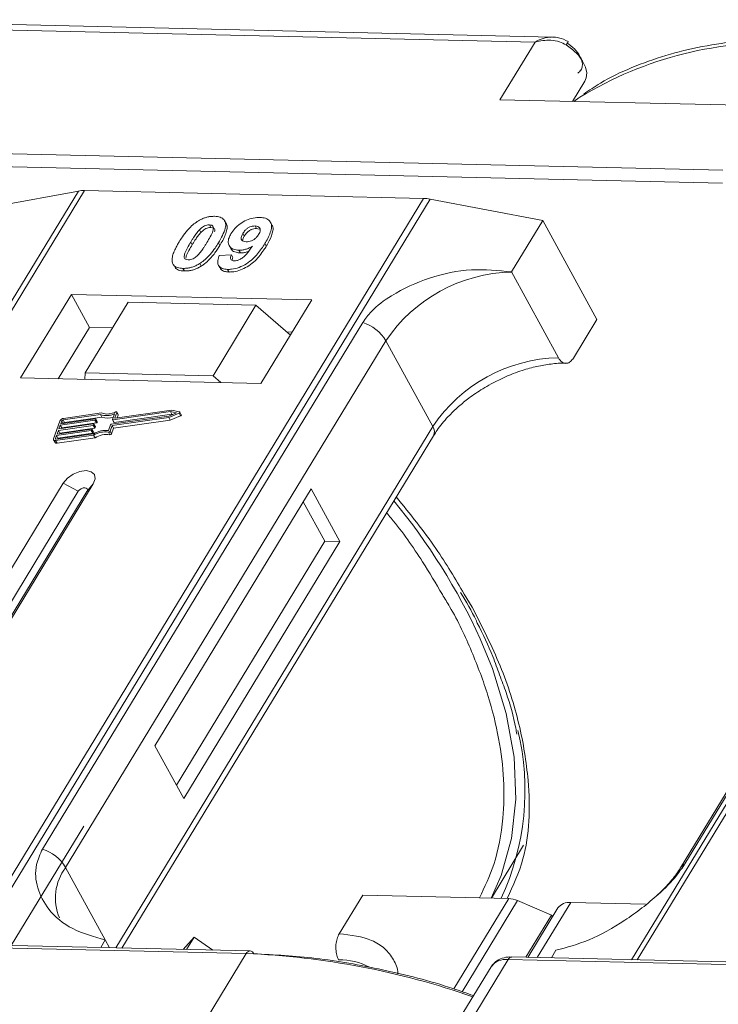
# Model space of a CAD drawing. Header units: millimetres. Extents: x 2205 to 3679, y 833 to 1866.
# Tile 53 of 86: x 3059 to 3092, y 1760 to 1807. Entities that reach past the tile are written whole.
import ezdxf

# ---------------------------------------------------------------- set-up
doc = ezdxf.new("R2010")
doc.units = ezdxf.units.MM

msp = doc.modelspace()

# ---------------------------------------------------------------- linework, layer by layer
at = {"color": 7, "linetype": 'Continuous', "lineweight": 15}
for p, q in [((3084.053, 1806.429), (3047.983, 1807.256)), ((3047.618, 1807.007), (3083.225, 1806.19)), ((3083.225, 1806.19), (3081.544, 1803.428)), ((3085.013, 1803.348), (3085.605, 1804.321)), ((3081.544, 1803.428), (3094.063, 1803.141)), ((3092.196, 1800.072), (3056.588, 1800.889)), ((3056.574, 1800.267), (3092.182, 1799.45)), ((3061.388, 1799.07), (3039.708, 1763.441)), ((3039.977, 1763.434), (3061.674, 1799.091)), ((3057.011, 1798.265), (3061.388, 1799.07)), ((3061.674, 1799.091), (3077.891, 1798.719)), ((3077.891, 1798.719), (3056.194, 1763.062)), ((3056.527, 1763.055), (3078.207, 1798.684)), ((3078.207, 1798.684), (3083.588, 1797.655)), ((3109.515, 1797.966), (3087.835, 1762.336)), ((3088.104, 1762.33), (3109.8, 1797.987)), ((3067.65, 1797.451), (3067.719, 1797.325)), ((3068.448, 1797.522), (3068.379, 1797.648)), ((3069.904, 1797.275), (3069.835, 1797.401)), ((3070.635, 1797.457), (3070.566, 1797.583)), ((3082.094, 1795.2), (3083.588, 1797.655)), ((3083.588, 1797.655), (3086.175, 1792.927)), ((3067.178, 1797.218), (3067.247, 1797.092)), ((3069.25, 1797.042), (3069.319, 1796.916)), ((3069.904, 1797.275), (3070.031, 1797.249)), ((3066.756, 1796.627), (3066.825, 1796.501)), ((3068.148, 1796.465), (3068.079, 1796.591)), ((3068.595, 1796.462), (3068.664, 1796.336)), ((3070.371, 1796.436), (3070.302, 1796.562)), ((3068.12, 1795.984), (3068.704, 1796.023)), ((3068.704, 1796.023), (3068.773, 1795.897)), ((3069.061, 1796.238), (3069.13, 1796.112)), ((3065.961, 1795.511), (3066.03, 1795.385)), ((3067.192, 1795.608), (3067.261, 1795.482)), ((3068.084, 1795.518), (3068.153, 1795.392)), ((3066.386, 1795.374), (3066.455, 1795.248)), ((3068.519, 1795.325), (3068.588, 1795.199)), ((3084.336, 1791.102), (3082.094, 1795.2)), ((3061.048, 1794.127), (3058.62, 1790.137)), ((3072.541, 1793.863), (3061.048, 1794.127)), ((3061.048, 1794.127), (3061.91, 1792.551)), ((3063.77, 1793.753), (3061.716, 1790.377)), ((3069.876, 1793.613), (3063.77, 1793.753)), ((3067.822, 1790.237), (3069.876, 1793.613)), ((3069.876, 1793.613), (3071.52, 1792.186)), ((3070.113, 1789.874), (3072.541, 1793.863)), ((3074.982, 1792.792), (3059.669, 1767.626)), ((3085.054, 1791.086), (3086.175, 1792.927)), ((3061.91, 1792.551), (3060.416, 1790.096)), ((3063.023, 1792.525), (3061.91, 1792.551)), ((3071.607, 1792.328), (3071.349, 1792.334)), ((3060.776, 1766.749), (3076.089, 1791.915)), ((3078.331, 1787.817), (3076.089, 1791.915)), ((3105.49, 1791.9), (3090.177, 1766.734)), ((3090.391, 1766.921), (3105.704, 1792.087)), ((3061.716, 1790.377), (3061.693, 1790.067)), ((3067.822, 1790.237), (3061.716, 1790.377)), ((3058.62, 1790.137), (3070.113, 1789.874)), ((3068.19, 1789.918), (3067.822, 1790.237)), ((3062.44, 1788.388), (3060.652, 1788.134)), ((3062.494, 1788.463), (3060.678, 1788.205)), ((3062.509, 1788.262), (3062.44, 1788.388)), ((3063.013, 1788.15), (3063.112, 1788.424)), ((3065.789, 1788.527), (3063.03, 1788.135)), ((3063.099, 1788.009), (3065.858, 1788.401)), ((3063.131, 1788.234), (3063.223, 1788.49)), ((3065.834, 1788.601), (3063.147, 1788.219)), ((3063.291, 1788.383), (3063.222, 1788.509)), ((3063.223, 1788.49), (3063.292, 1788.364)), ((3065.706, 1788.246), (3066.198, 1788.453)), ((3065.713, 1788.314), (3066.075, 1788.467)), ((3066.075, 1788.467), (3065.789, 1788.527)), ((3065.858, 1788.401), (3065.789, 1788.527)), ((3066.221, 1788.518), (3065.834, 1788.601)), ((3065.858, 1788.401), (3065.899, 1788.393)), ((3066.198, 1788.453), (3066.267, 1788.327)), ((3066.306, 1788.382), (3066.237, 1788.508)), ((3060.502, 1788.079), (3060.197, 1787.228)), ((3060.454, 1787.702), (3062.114, 1787.938)), ((3062.178, 1788.115), (3060.517, 1787.88)), ((3060.543, 1787.95), (3062.203, 1788.186)), ((3060.594, 1788.092), (3060.543, 1787.95)), ((3060.586, 1787.753), (3062.247, 1787.989)), ((3060.662, 1787.967), (3060.594, 1788.092)), ((3060.652, 1788.134), (3060.721, 1788.008)), ((3060.721, 1788.008), (3062.509, 1788.262)), ((3062.131, 1787.923), (3062.118, 1787.888)), ((3062.199, 1787.807), (3062.13, 1787.933)), ((3062.2, 1787.797), (3062.131, 1787.923)), ((3062.247, 1787.989), (3062.178, 1788.115)), ((3062.22, 1788.172), (3062.207, 1788.136)), ((3062.276, 1788.01), (3062.207, 1788.136)), ((3062.289, 1788.055), (3062.22, 1788.181)), ((3062.289, 1788.046), (3062.22, 1788.172)), ((3062.276, 1788.01), (3062.289, 1788.046)), ((3062.954, 1787.923), (3065.713, 1788.314)), ((3062.997, 1787.861), (3065.706, 1788.246)), ((3063.014, 1788.141), (3063.083, 1788.015)), ((3063.099, 1788.009), (3063.03, 1788.135)), ((3063.066, 1787.735), (3065.775, 1788.12)), ((3063.138, 1788.219), (3063.131, 1788.234)), ((3063.245, 1788.233), (3063.292, 1788.364)), ((3065.775, 1788.12), (3065.706, 1788.246)), ((3065.775, 1788.12), (3066.267, 1788.327)), ((3060.321, 1787.212), (3062.109, 1787.466)), ((3061.999, 1787.619), (3060.339, 1787.383)), ((3060.365, 1787.454), (3062.025, 1787.69)), ((3060.428, 1787.631), (3060.365, 1787.454)), ((3060.408, 1787.257), (3062.068, 1787.493)), ((3062.089, 1787.867), (3060.428, 1787.631)), ((3060.497, 1787.505), (3060.428, 1787.631)), ((3060.517, 1787.88), (3060.454, 1787.702)), ((3060.485, 1787.471), (3060.497, 1787.505)), ((3060.497, 1787.505), (3062.158, 1787.741)), ((3060.586, 1787.753), (3060.517, 1787.88)), ((3060.574, 1787.719), (3060.586, 1787.753)), ((3062.068, 1787.493), (3061.999, 1787.619)), ((3062.041, 1787.675), (3062.029, 1787.64)), ((3062.098, 1787.514), (3062.029, 1787.64)), ((3062.11, 1787.558), (3062.041, 1787.684)), ((3062.041, 1787.675), (3062.11, 1787.549)), ((3062.158, 1787.741), (3062.089, 1787.867)), ((3062.098, 1787.514), (3062.11, 1787.549)), ((3062.187, 1787.762), (3062.118, 1787.888)), ((3062.187, 1787.762), (3062.2, 1787.797)), ((3062.821, 1787.546), (3062.89, 1787.42)), ((3062.826, 1787.627), (3062.924, 1787.902)), ((3062.898, 1787.587), (3062.997, 1787.861)), ((3062.967, 1787.461), (3062.898, 1787.587)), ((3062.967, 1787.461), (3063.066, 1787.735)), ((3063.066, 1787.735), (3062.997, 1787.861)), ((3078.331, 1787.817), (3063.171, 1762.902)), ((3060.198, 1787.173), (3060.267, 1787.047)), ((3060.339, 1787.383), (3060.288, 1787.241)), ((3060.288, 1787.241), (3060.304, 1787.213)), ((3060.296, 1787.141), (3062.112, 1787.399)), ((3060.365, 1787.015), (3060.296, 1787.141)), ((3060.408, 1787.257), (3060.339, 1787.383)), ((3060.365, 1787.015), (3062.181, 1787.273)), ((3060.396, 1787.223), (3060.408, 1787.257)), ((3062.181, 1787.273), (3062.112, 1787.399)), ((3063.468, 1762.895), (3078.365, 1787.376)), ((3060.66, 1785.111), (3055.058, 1775.905)), ((3060.66, 1785.111), (3061.381, 1784.721)), ((3061.381, 1784.721), (3055.779, 1775.514)), ((3056.238, 1775.588), (3061.79, 1784.712)), ((3056.495, 1775.872), (3062.097, 1785.079)), ((3062.097, 1785.079), (3061.79, 1784.712)), ((3072.513, 1784.839), (3065.043, 1772.563)), ((3073.892, 1782.318), (3072.513, 1784.839)), ((3073.174, 1782.334), (3072.139, 1784.225)), ((3066.078, 1770.672), (3073.174, 1782.334)), ((3066.422, 1770.042), (3073.892, 1782.318)), ((3073.892, 1782.318), (3073.174, 1782.334)), ((3080.218, 1779.183), (3079.833, 1779.804)), ((3065.043, 1772.563), (3066.422, 1770.042)), ((3061.649, 1768.72), (3058.178, 1763.017)), ((3081.139, 1765.281), (3082.674, 1767.803)), ((3060.776, 1766.749), (3062.673, 1763.282)), ((3073.859, 1763.58), (3074.979, 1765.422)), ((3074.979, 1765.422), (3081.963, 1765.262)), ((3081.963, 1765.262), (3079.338, 1760.947)), ((3082.382, 1765.163), (3079.733, 1760.81)), ((3082.382, 1765.163), (3084.013, 1764.468)), ((3083.325, 1762.44), (3084.925, 1765.069)), ((3088.501, 1764.987), (3084.925, 1765.069)), ((3082.786, 1762.452), (3084.013, 1764.468)), ((3084.314, 1764.81), (3082.878, 1762.45)), ((3084.057, 1764.387), (3084.013, 1764.468)), ((3069.596, 1762.755), (3033.988, 1763.572)), ((3033.806, 1763.447), (3069.413, 1762.63)), ((3062.673, 1763.282), (3062.452, 1762.919)), ((3062.673, 1763.282), (3062.877, 1762.909)), ((3066.399, 1762.828), (3066.918, 1763.416)), ((3066.558, 1762.825), (3066.918, 1763.416)), ((3066.918, 1763.416), (3067.812, 1762.796)), ((3069.413, 1762.63), (3067.546, 1759.561)), ((3084.001, 1762.424), (3084.222, 1762.788)), ((3080.065, 1759.274), (3081.932, 1762.343)), ((3081.932, 1762.343), (3117.54, 1761.526)), ((3117.723, 1761.651), (3082.115, 1762.468)), ((3081.119, 1761.997), (3079.47, 1759.288))]:
    msp.add_line(p, q, dxfattribs=at)
at = {"color": 7, "linetype": 'Continuous', "lineweight": 15, "flags": 128}
for points in [[(3085.605, 1804.321), (3085.673, 1804.48), (3085.693, 1804.724), (3085.633, 1804.993), (3085.497, 1805.275), (3085.291, 1805.554), (3085.025, 1805.818), (3084.713, 1806.052)], [(3085.366, 1803.547), (3085.321, 1803.517), (3085.077, 1803.347)], [(3063.169, 1788.513), (3063.181, 1788.517), (3063.192, 1788.52), (3063.203, 1788.52), (3063.212, 1788.517), (3063.219, 1788.513), (3063.223, 1788.507), (3063.224, 1788.499), (3063.223, 1788.49)], [(3066.221, 1788.518), (3066.231, 1788.515), (3066.237, 1788.508), (3066.239, 1788.5), (3066.238, 1788.49), (3066.232, 1788.479), (3066.223, 1788.469), (3066.211, 1788.46), (3066.198, 1788.453)], [(3062.114, 1787.938), (3062.118, 1787.938), (3062.122, 1787.938), (3062.126, 1787.937), (3062.128, 1787.935), (3062.13, 1787.933), (3062.131, 1787.93), (3062.131, 1787.927), (3062.131, 1787.923)], [(3062.203, 1788.186), (3062.208, 1788.187), (3062.212, 1788.186), (3062.215, 1788.185), (3062.218, 1788.183), (3062.219, 1788.181), (3062.22, 1788.178), (3062.221, 1788.175), (3062.22, 1788.172)], [(3063.03, 1788.135), (3063.026, 1788.135), (3063.022, 1788.135), (3063.018, 1788.137), (3063.016, 1788.138), (3063.014, 1788.14), (3063.013, 1788.143), (3063.013, 1788.146), (3063.013, 1788.15)], [(3063.147, 1788.219), (3063.143, 1788.219), (3063.139, 1788.219), (3063.135, 1788.22), (3063.133, 1788.222), (3063.131, 1788.224), (3063.13, 1788.227), (3063.13, 1788.23), (3063.131, 1788.234)], [(3066.267, 1788.327), (3066.28, 1788.334), (3066.292, 1788.343), (3066.301, 1788.353), (3066.307, 1788.364), (3066.308, 1788.374), (3066.306, 1788.382)], [(3062.025, 1787.69), (3062.029, 1787.69), (3062.033, 1787.69), (3062.037, 1787.689), (3062.039, 1787.687), (3062.041, 1787.685), (3062.042, 1787.682), (3062.042, 1787.679), (3062.041, 1787.675)], [(3060.296, 1787.141), (3060.27, 1787.14), (3060.246, 1787.142), (3060.226, 1787.148), (3060.21, 1787.159), (3060.199, 1787.172), (3060.192, 1787.189), (3060.192, 1787.208), (3060.197, 1787.228)], [(3060.288, 1787.241), (3060.287, 1787.234), (3060.287, 1787.228), (3060.289, 1787.223), (3060.293, 1787.218), (3060.298, 1787.215), (3060.305, 1787.212), (3060.313, 1787.212), (3060.321, 1787.212)], [(3062.097, 1785.079), (3062.185, 1785.315), (3062.151, 1785.517), (3061.999, 1785.656), (3061.752, 1785.709), (3061.449, 1785.668), (3061.135, 1785.541), (3060.858, 1785.345), (3060.66, 1785.111)], [(3061.79, 1784.712), (3061.815, 1784.779), (3061.806, 1784.837), (3061.762, 1784.877), (3061.692, 1784.892), (3061.606, 1784.88), (3061.516, 1784.844), (3061.437, 1784.788), (3061.381, 1784.721)], [(3081.116, 1765.281), (3081.605, 1766.367), (3082.102, 1768.124), (3082.31, 1770.011), (3082.224, 1772.009), (3081.848, 1774.095), (3081.184, 1776.246), (3080.597, 1777.677)]]:
    msp.add_lwpolyline(points, dxfattribs=at)
at = {"color": 7, "linetype": 'Continuous', "lineweight": 15}
for centre, radius, start, end in [((3084.05, 1806.518), 0.81, 324.8839, 338.0058), ((3094.635, 1788.365), 17.788, 86.5445, 121.4052), ((3061.634, 1797.688), 1.404, 88.3644, 100.0749), ((3077.839, 1796.797), 1.923, 78.9596, 88.4511), ((3082.262, 1787.762), 7.439, 91.2925, 146.0732), ((3074.339, 1790.842), 2.052, 31.4947, 71.765), ((3084.504, 1783.665), 7.439, 91.2925, 146.0732), ((3062.731, 1789.247), 0.907, 251.2927, 294.8085), ((3062.776, 1789.232), 0.819, 249.8549, 298.6145), ((3060.707, 1787.979), 0.229, 97.4207, 153.8527), ((3060.662, 1788.059), 0.0762, 97.4207, 153.8527), ((3060.732, 1787.932), 0.0769, 97.5763, 152.4403), ((3062.173, 1788.153), 0.0381, 277.4207, 333.8527), ((3062.242, 1788.027), 0.0381, 277.4207, 333.8527), ((3062.279, 1788.05), 0.011, 336.9348, 26.0002), ((3062.791, 1789.064), 0.85, 250.6487, 287.8017), ((3062.958, 1787.885), 0.0381, 97.4207, 153.8527), ((3063.095, 1788.023), 0.0149, 216.6597, 287.1115), ((3063.272, 1788.373), 0.0214, 336.1246, 26.8104), ((3061.994, 1787.657), 0.0381, 277.4207, 333.8527), ((3062.063, 1787.53), 0.0381, 277.4207, 333.8527), ((3062.084, 1787.905), 0.0381, 277.4207, 333.8527), ((3062.712, 1786.46), 1.173, 84.4424, 120.9301), ((3062.1, 1787.553), 0.011, 336.9348, 26.0002), ((3062.655, 1786.562), 0.998, 80.3986, 122.9491), ((3062.153, 1787.779), 0.0381, 277.4207, 333.8527), ((3062.189, 1787.802), 0.011, 336.9348, 26.0002), ((3062.832, 1787.618), 0.0736, 261.7629, 334.647), ((3062.901, 1787.492), 0.0736, 261.7629, 334.647), ((3077.989, 1787.569), 0.422, 332.7392, 35.9387), ((3060.339, 1787.1), 0.0892, 216.6597, 287.1115), ((3062.724, 1786.436), 0.998, 80.3986, 122.9491), ((3052.961, 1764.968), 30.418, 24.6956, 39.3803), ((3070.473, 1770.425), 12.266, 335.1495, 13.5408), ((3059.026, 1765.677), 2.052, 31.4947, 71.765), ((3062.722, 1765.286), 2.434, 143.0587, 202.974), ((3090.589, 1766.477), 0.486, 114.0436, 148.1804), ((3081.913, 1764.108), 1.154, 66.0507, 87.522), ((3084.845, 1764.41), 0.664, 83.0653, 142.99), ((3069.613, 1762.534), 0.221, 94.3757, 154.3004), ((3067.91, 1725.316), 37.344, 70.7099, 87.6924), ((3069.572, 1762.539), 0.217, 22.384, 83.6695), ((3073.876, 1759.272), 3.065, 62.2208, 90.8537), ((3081.808, 1761.505), 0.847, 81.5639, 144.4913), ((3082.132, 1762.247), 0.221, 94.3757, 154.3004)]:
    msp.add_arc(centre, radius, start, end, dxfattribs=at)
for points, knots in [([(3083.225, 1806.19), (3083.352, 1806.257), (3083.604, 1806.391), (3083.878, 1806.416), (3084.015, 1806.429)], [0, 0, 0, 0, 0.5004556, 1, 1, 1, 1]), ([(3084.713, 1806.052), (3084.609, 1806.107), (3084.379, 1806.227), (3083.857, 1806.311), (3083.473, 1806.238), (3083.225, 1806.19)], [0, 0, 0, 0, 0.227063, 0.501587, 1, 1, 1, 1]), ([(3084.801, 1806.215), (3084.652, 1806.288), (3084.414, 1806.406), (3084.152, 1806.423), (3084.054, 1806.429)], [0, 0, 0, 0, 0.623477, 1, 1, 1, 1]), ([(3095.999, 1806.353), (3095.658, 1806.361), (3094.644, 1806.385), (3093.04, 1806.265), (3091.197, 1805.998), (3089.454, 1805.572), (3087.829, 1804.986), (3086.515, 1804.368), (3085.813, 1803.884), (3085.553, 1803.705)], [0, 0, 0, 0, 0.082192, 0.244094, 0.406946, 0.570776, 0.735755, 0.902211, 1, 1, 1, 1]), ([(3085.263, 1804.704), (3085.317, 1804.747), (3085.427, 1804.836), (3085.492, 1805.036), (3085.481, 1805.268), (3085.404, 1805.436), (3085.366, 1805.518)], [0, 0, 0, 0, 0.245513, 0.5, 0.754487, 1, 1, 1, 1]), ([(3067.092, 1797.626), (3067.143, 1797.656), (3067.245, 1797.717), (3067.41, 1797.785), (3067.576, 1797.833), (3067.712, 1797.854), (3067.819, 1797.861), (3067.872, 1797.86), (3067.899, 1797.86)], [0, 0, 0, 0, 0.193776, 0.3936, 0.587864, 0.788908, 0.894169, 1, 1, 1, 1]), ([(3067.899, 1797.86), (3067.992, 1797.852), (3068.18, 1797.835), (3068.359, 1797.707), (3068.444, 1797.523), (3068.401, 1797.15), (3068.216, 1796.829), (3068.079, 1796.591)], [0, 0, 0, 0, 0.147566, 0.296688, 0.431278, 0.580404, 1, 1, 1, 1]), ([(3068.682, 1797.03), (3068.738, 1797.113), (3068.85, 1797.279), (3069.112, 1797.509), (3069.424, 1797.686), (3069.763, 1797.799), (3069.967, 1797.806), (3070.073, 1797.81)], [0, 0, 0, 0, 0.197927, 0.397728, 0.597413, 0.790584, 1, 1, 1, 1]), ([(3070.073, 1797.81), (3070.166, 1797.802), (3070.354, 1797.784), (3070.537, 1797.654), (3070.632, 1797.462), (3070.605, 1797.13), (3070.454, 1796.816), (3070.324, 1796.598), (3070.302, 1796.562)], [0, 0, 0, 0, 0.148288, 0.297745, 0.443713, 0.607791, 0.934708, 1, 1, 1, 1]), ([(3066.203, 1796.64), (3066.255, 1796.721), (3066.372, 1796.908), (3066.621, 1797.231), (3066.88, 1797.488), (3067.071, 1797.612), (3067.092, 1797.626)], [0, 0, 0, 0, 0.2367308, 0.5375555, 0.9496679, 1, 1, 1, 1]), ([(3067.178, 1797.218), (3067.221, 1797.26), (3067.29, 1797.328), (3067.415, 1797.403), (3067.528, 1797.442), (3067.605, 1797.451), (3067.645, 1797.451), (3067.65, 1797.451)], [0, 0, 0, 0, 0.334804, 0.542561, 0.750382, 0.970721, 1, 1, 1, 1]), ([(3067.65, 1797.451), (3067.688, 1797.447), (3067.758, 1797.439), (3067.824, 1797.39), (3067.85, 1797.297), (3067.817, 1797.127), (3067.694, 1796.886), (3067.585, 1796.702), (3067.53, 1796.609)], [0, 0, 0, 0, 0.1046136, 0.1888141, 0.2735119, 0.444127, 0.7194809, 1, 1, 1, 1]), ([(3068.148, 1796.465), (3068.196, 1796.547), (3068.347, 1796.803), (3068.491, 1797.141), (3068.514, 1797.418), (3068.452, 1797.494), (3068.435, 1797.514)], [0, 0, 0, 0, 0.220552, 0.687786, 0.91457, 1, 1, 1, 1]), ([(3069.25, 1797.042), (3069.285, 1797.095), (3069.341, 1797.18), (3069.462, 1797.288), (3069.58, 1797.353), (3069.71, 1797.395), (3069.79, 1797.399), (3069.835, 1797.401)], [0, 0, 0, 0, 0.29132, 0.465539, 0.641632, 0.798664, 1, 1, 1, 1]), ([(3069.835, 1797.401), (3069.881, 1797.395), (3069.974, 1797.384), (3070.056, 1797.31), (3070.089, 1797.211), (3070.062, 1797.098), (3070.021, 1797.023), (3070.002, 1796.989)], [0, 0, 0, 0, 0.207955, 0.420406, 0.62732, 0.827707, 1, 1, 1, 1]), ([(3070.371, 1796.436), (3070.419, 1796.518), (3070.564, 1796.765), (3070.692, 1797.099), (3070.7, 1797.363), (3070.637, 1797.435), (3070.624, 1797.45)], [0, 0, 0, 0, 0.227122, 0.68486, 0.934898, 1, 1, 1, 1]), ([(3066.756, 1796.627), (3066.781, 1796.668), (3066.832, 1796.75), (3066.903, 1796.86), (3066.971, 1796.959), (3067.034, 1797.046), (3067.1, 1797.133), (3067.152, 1797.189), (3067.178, 1797.218)], [0, 0, 0, 0, 0.205942, 0.411959, 0.558149, 0.704502, 0.851801, 1, 1, 1, 1]), ([(3066.825, 1796.501), (3066.85, 1796.542), (3066.901, 1796.624), (3066.972, 1796.734), (3067.04, 1796.833), (3067.103, 1796.92), (3067.169, 1797.007), (3067.221, 1797.063), (3067.247, 1797.092)], [0, 0, 0, 0, 0.205942, 0.411959, 0.558149, 0.704502, 0.851801, 1, 1, 1, 1]), ([(3067.247, 1797.092), (3067.29, 1797.134), (3067.359, 1797.202), (3067.484, 1797.277), (3067.597, 1797.316), (3067.674, 1797.324), (3067.714, 1797.325), (3067.719, 1797.325)], [0, 0, 0, 0, 0.334804, 0.542561, 0.750382, 0.970721, 1, 1, 1, 1]), ([(3067.719, 1797.325), (3067.757, 1797.321), (3067.828, 1797.313), (3067.892, 1797.264), (3067.916, 1797.196), (3067.903, 1797.143), (3067.897, 1797.116)], [0, 0, 0, 0, 0.293658, 0.530016, 0.767769, 1, 1, 1, 1]), ([(3069.061, 1796.238), (3068.968, 1796.248), (3068.782, 1796.267), (3068.611, 1796.406), (3068.533, 1796.598), (3068.566, 1796.818), (3068.647, 1796.966), (3068.682, 1797.03)], [0, 0, 0, 0, 0.210189, 0.421773, 0.623603, 0.837034, 1, 1, 1, 1]), ([(3069.403, 1796.645), (3069.357, 1796.65), (3069.27, 1796.658), (3069.188, 1796.719), (3069.157, 1796.801), (3069.178, 1796.913), (3069.223, 1796.994), (3069.25, 1797.042)], [0, 0, 0, 0, 0.213937, 0.398075, 0.583091, 0.751666, 1, 1, 1, 1]), ([(3069.236, 1796.694), (3069.239, 1796.72), (3069.246, 1796.791), (3069.29, 1796.867), (3069.319, 1796.916)], [0, 0, 0, 0, 0.366323, 1, 1, 1, 1]), ([(3069.319, 1796.916), (3069.354, 1796.969), (3069.41, 1797.054), (3069.53, 1797.162), (3069.649, 1797.226), (3069.779, 1797.269), (3069.859, 1797.273), (3069.904, 1797.275)], [0, 0, 0, 0, 0.29132, 0.465539, 0.641632, 0.798664, 1, 1, 1, 1]), ([(3070.002, 1796.989), (3069.969, 1796.94), (3069.914, 1796.859), (3069.789, 1796.757), (3069.661, 1796.691), (3069.526, 1796.649), (3069.444, 1796.646), (3069.403, 1796.645)], [0, 0, 0, 0, 0.267394, 0.447214, 0.627122, 0.813065, 1, 1, 1, 1]), ([(3065.882, 1795.641), (3065.874, 1795.675), (3065.858, 1795.743), (3065.869, 1795.891), (3065.918, 1796.081), (3066.009, 1796.289), (3066.106, 1796.476), (3066.171, 1796.585), (3066.203, 1796.64)], [0, 0, 0, 0, 0.118441, 0.239346, 0.459593, 0.684925, 0.84224, 1, 1, 1, 1]), ([(3066.635, 1795.783), (3066.589, 1795.789), (3066.514, 1795.799), (3066.455, 1795.855), (3066.437, 1795.951), (3066.473, 1796.121), (3066.598, 1796.36), (3066.703, 1796.538), (3066.756, 1796.627)], [0, 0, 0, 0, 0.12537, 0.20229, 0.279179, 0.464758, 0.730582, 1, 1, 1, 1]), ([(3066.527, 1795.868), (3066.532, 1795.902), (3066.546, 1796.018), (3066.67, 1796.235), (3066.773, 1796.412), (3066.825, 1796.501)], [0, 0, 0, 0, 0.166989, 0.580698, 1, 1, 1, 1]), ([(3067.53, 1796.609), (3067.504, 1796.568), (3067.454, 1796.486), (3067.382, 1796.375), (3067.314, 1796.276), (3067.251, 1796.189), (3067.184, 1796.102), (3067.132, 1796.045), (3067.106, 1796.016)], [0, 0, 0, 0, 0.20527, 0.410616, 0.55715, 0.703844, 0.851471, 1, 1, 1, 1]), ([(3068.079, 1796.591), (3068.028, 1796.51), (3067.911, 1796.324), (3067.666, 1796.006), (3067.41, 1795.751), (3067.22, 1795.626), (3067.192, 1795.608)], [0, 0, 0, 0, 0.237281, 0.538591, 0.932677, 1, 1, 1, 1]), ([(3067.261, 1795.482), (3067.31, 1795.515), (3067.408, 1795.58), (3067.57, 1795.719), (3067.743, 1795.898), (3067.904, 1796.099), (3068.038, 1796.289), (3068.111, 1796.407), (3068.148, 1796.465)], [0, 0, 0, 0, 0.118595, 0.239509, 0.447458, 0.659935, 0.829685, 1, 1, 1, 1]), ([(3070.302, 1796.562), (3070.25, 1796.48), (3070.094, 1796.234), (3069.821, 1795.894), (3069.432, 1795.587), (3069.07, 1795.407), (3068.752, 1795.328), (3068.581, 1795.326), (3068.519, 1795.325)], [0, 0, 0, 0, 0.142337, 0.429127, 0.589943, 0.751205, 0.909895, 1, 1, 1, 1]), ([(3068.588, 1795.199), (3068.688, 1795.202), (3068.89, 1795.21), (3069.225, 1795.319), (3069.555, 1795.498), (3069.932, 1795.812), (3070.186, 1796.141), (3070.333, 1796.376), (3070.371, 1796.436)], [0, 0, 0, 0, 0.14324, 0.28761, 0.430449, 0.591135, 0.89544, 1, 1, 1, 1]), ([(3068.838, 1795.732), (3068.879, 1795.735), (3068.961, 1795.74), (3069.107, 1795.798), (3069.272, 1795.9), (3069.486, 1796.12), (3069.616, 1796.305), (3069.705, 1796.432)], [0, 0, 0, 0, 0.112015, 0.224355, 0.367768, 0.565827, 1, 1, 1, 1]), ([(3069.705, 1796.432), (3069.654, 1796.402), (3069.549, 1796.343), (3069.411, 1796.291), (3069.3, 1796.261), (3069.219, 1796.246), (3069.139, 1796.238), (3069.087, 1796.238), (3069.061, 1796.238)], [0, 0, 0, 0, 0.243491, 0.496266, 0.61821, 0.741704, 0.870158, 1, 1, 1, 1]), ([(3067.106, 1796.016), (3067.064, 1795.974), (3066.995, 1795.907), (3066.871, 1795.831), (3066.759, 1795.793), (3066.681, 1795.783), (3066.641, 1795.783), (3066.635, 1795.783)], [0, 0, 0, 0, 0.333678, 0.540413, 0.747264, 0.961209, 1, 1, 1, 1]), ([(3068.519, 1795.325), (3068.425, 1795.334), (3068.256, 1795.35), (3068.099, 1795.467), (3068.029, 1795.643), (3068.058, 1795.827), (3068.107, 1795.95), (3068.12, 1795.984)], [0, 0, 0, 0, 0.242788, 0.438865, 0.634801, 0.900936, 1, 1, 1, 1]), ([(3068.704, 1796.023), (3068.684, 1795.973), (3068.653, 1795.898), (3068.664, 1795.808), (3068.71, 1795.758), (3068.774, 1795.736), (3068.821, 1795.733), (3068.838, 1795.732)], [0, 0, 0, 0, 0.344714, 0.529059, 0.714209, 0.892196, 1, 1, 1, 1]), ([(3068.676, 1796.342), (3068.689, 1796.313), (3068.731, 1796.218), (3068.893, 1796.133), (3069.059, 1796.118), (3069.13, 1796.112)], [0, 0, 0, 0, 0.20752, 0.66568, 1, 1, 1, 1]), ([(3069.13, 1796.112), (3069.179, 1796.113), (3069.28, 1796.115), (3069.412, 1796.144), (3069.49, 1796.171), (3069.512, 1796.179)], [0, 0, 0, 0, 0.409454, 0.83528, 1, 1, 1, 1]), ([(3066.386, 1795.374), (3066.338, 1795.376), (3066.243, 1795.381), (3066.117, 1795.411), (3066.01, 1795.462), (3065.943, 1795.525), (3065.902, 1795.587), (3065.889, 1795.623), (3065.882, 1795.641)], [0, 0, 0, 0, 0.192635, 0.388697, 0.582015, 0.783044, 0.890959, 1, 1, 1, 1]), ([(3067.192, 1795.608), (3067.142, 1795.578), (3067.039, 1795.517), (3066.874, 1795.449), (3066.708, 1795.401), (3066.572, 1795.38), (3066.465, 1795.373), (3066.412, 1795.374), (3066.386, 1795.374)], [0, 0, 0, 0, 0.193769, 0.393564, 0.587886, 0.789131, 0.894283, 1, 1, 1, 1]), ([(3066.455, 1795.248), (3066.503, 1795.248), (3066.602, 1795.249), (3066.76, 1795.272), (3066.926, 1795.316), (3067.066, 1795.373), (3067.178, 1795.432), (3067.234, 1795.465), (3067.261, 1795.482)], [0, 0, 0, 0, 0.193594, 0.390501, 0.584817, 0.78683, 0.892868, 1, 1, 1, 1]), ([(3068.734, 1795.755), (3068.736, 1795.781), (3068.74, 1795.827), (3068.763, 1795.876), (3068.773, 1795.897)], [0, 0, 0, 0, 0.569737, 1, 1, 1, 1]), ([(3066.033, 1795.387), (3066.045, 1795.373), (3066.081, 1795.334), (3066.172, 1795.291), (3066.278, 1795.263), (3066.375, 1795.251), (3066.428, 1795.249), (3066.455, 1795.248)], [0, 0, 0, 0, 0.1439251, 0.4158521, 0.6974827, 0.848301, 1, 1, 1, 1]), ([(3068.157, 1795.394), (3068.192, 1795.346), (3068.261, 1795.254), (3068.435, 1795.207), (3068.549, 1795.201), (3068.588, 1795.199)], [0, 0, 0, 0, 0.4158523, 0.8021376, 1, 1, 1, 1]), ([(3082.094, 1795.2), (3081.464, 1795.268), (3080.202, 1795.405), (3078.156, 1794.981), (3076.522, 1794.231), (3075.459, 1793.445), (3075.111, 1792.968), (3074.982, 1792.792)], [0, 0, 0, 0, 0.249096, 0.498243, 0.745205, 0.90541, 1, 1, 1, 1]), ([(3081.119, 1789.851), (3081.47, 1790.027), (3081.962, 1790.274), (3082.7, 1790.533), (3083.314, 1790.703), (3083.996, 1790.812), (3084.463, 1790.853), (3084.671, 1790.835), (3084.686, 1790.833)], [0, 0, 0, 0, 0.288391, 0.40474, 0.594322, 0.785544, 0.984773, 1, 1, 1, 1]), ([(3085.054, 1791.086), (3085.009, 1791.024), (3084.917, 1790.9), (3084.746, 1790.824), (3084.574, 1790.845), (3084.432, 1790.949), (3084.363, 1791.059), (3084.336, 1791.102)], [0, 0, 0, 0, 0.2146939, 0.4293877, 0.6440816, 0.8587754, 1, 1, 1, 1]), ([(3078.38, 1787.378), (3078.429, 1787.464), (3078.6, 1787.763), (3079.007, 1788.241), (3079.534, 1788.755), (3080.089, 1789.204), (3080.615, 1789.565), (3080.984, 1789.775), (3081.119, 1789.851)], [0, 0, 0, 0, 0.097286, 0.340622, 0.525469, 0.686972, 0.885597, 1, 1, 1, 1]), ([(3079.833, 1779.804), (3079.406, 1780.533), (3078.489, 1782.099), (3077.248, 1783.633), (3076.585, 1784.452)], [0, 0, 0, 0, 0.466038, 1, 1, 1, 1]), ([(3076.125, 1783.695), (3076.196, 1783.611), (3076.842, 1782.845), (3077.759, 1781.534), (3078.481, 1780.311), (3078.79, 1779.788)], [0, 0, 0, 0, 0.06598, 0.600586, 1, 1, 1, 1]), ([(3078.79, 1779.788), (3078.908, 1779.596), (3079.467, 1778.689), (3080.216, 1777.067), (3081.017, 1774.952), (3081.521, 1772.903), (3081.76, 1770.937), (3081.713, 1768.908), (3081.371, 1766.984), (3080.81, 1765.812), (3080.562, 1765.294)], [0, 0, 0, 0, 0.035913, 0.169774, 0.303613, 0.437474, 0.568525, 0.699596, 0.867234, 1, 1, 1, 1]), ([(3079.664, 1779.883), (3079.928, 1779.44), (3080.218, 1778.953), (3080.439, 1778.471), (3080.459, 1778.427)], [0, 0, 0, 0, 0.909028, 1, 1, 1, 1]), ([(3081.888, 1765.263), (3082.172, 1765.88), (3082.945, 1767.554), (3083.021, 1770.438), (3082.526, 1773.571), (3081.644, 1776.358), (3080.691, 1778.244), (3080.218, 1779.183)], [0, 0, 0, 0, 0.16364, 0.444056, 0.631093, 0.816546, 1, 1, 1, 1]), ([(3080.459, 1778.427), (3080.724, 1777.89), (3081.135, 1777.056), (3081.423, 1776.238), (3081.526, 1775.947)], [0, 0, 0, 0, 0.643751, 1, 1, 1, 1]), ([(3081.526, 1775.947), (3081.633, 1775.664), (3081.959, 1774.804), (3082.227, 1773.857), (3082.331, 1773.213), (3082.347, 1773.116)], [0, 0, 0, 0, 0.293468, 0.894473, 1, 1, 1, 1]), ([(3059.669, 1767.626), (3059.557, 1767.38), (3059.272, 1766.75), (3059.382, 1765.732), (3059.939, 1764.658), (3061.03, 1763.738), (3062.127, 1763.434), (3062.673, 1763.282)], [0, 0, 0, 0, 0.125713, 0.321276, 0.524466, 0.763484, 1, 1, 1, 1]), ([(3084.222, 1762.788), (3084.741, 1762.925), (3085.777, 1763.199), (3087.524, 1764.169), (3088.962, 1765.279), (3089.927, 1766.243), (3090.265, 1766.738), (3090.391, 1766.921)], [0, 0, 0, 0, 0.249096, 0.498243, 0.745205, 0.90541, 1, 1, 1, 1]), ([(3090.175, 1766.734), (3090.171, 1766.727), (3090.077, 1766.544), (3089.763, 1766.141), (3089.362, 1765.683), (3089.069, 1765.428), (3088.99, 1765.359)], [0, 0, 0, 0, 0.014876, 0.423831, 0.846052, 1, 1, 1, 1]), ([(3073.859, 1763.58), (3073.82, 1763.505), (3073.744, 1763.353), (3073.692, 1763.06), (3073.695, 1762.761), (3073.747, 1762.51), (3073.806, 1762.386), (3073.83, 1762.336)], [0, 0, 0, 0, 0.2146939, 0.4293877, 0.6440816, 0.8587754, 1, 1, 1, 1]), ([(3076.667, 1761.659), (3076.667, 1761.667), (3076.669, 1761.923), (3076.469, 1762.351), (3076.056, 1762.89), (3075.265, 1763.41), (3074.413, 1763.513), (3073.859, 1763.58)], [0, 0, 0, 0, 0.0071968, 0.214106, 0.4210151, 0.6236246, 1, 1, 1, 1]), ([(3080.281, 1760.62), (3079.953, 1760.736), (3078.492, 1761.254), (3075.95, 1761.887), (3072.743, 1762.467), (3070.752, 1762.571), (3069.773, 1762.622)], [0, 0, 0, 0, 0.090349, 0.402271, 0.705699, 1, 1, 1, 1]), ([(3082.117, 1762.459), (3082.084, 1762.463), (3081.92, 1762.478), (3081.645, 1762.415), (3081.324, 1762.27), (3081.198, 1762.086), (3081.143, 1762.006)], [0, 0, 0, 0, 0.08143, 0.401293, 0.739704, 1, 1, 1, 1])]:
    msp.add_open_spline(points, degree=3, knots=knots, dxfattribs=at)
msp.add_open_spline([(3084.747, 1806.155), (3084.877, 1806.059), (3085.137, 1805.868), (3085.29, 1805.635), (3085.366, 1805.518)], degree=3, dxfattribs=at)

doc.saveas('drawing.dxf')
